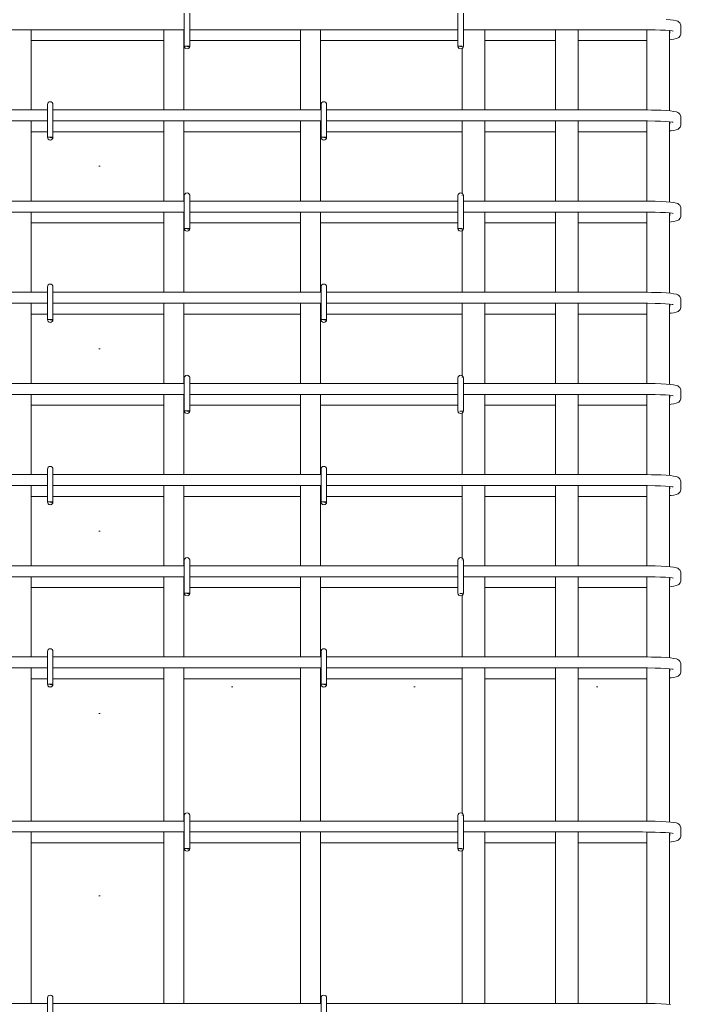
# Model space of a CAD drawing. Header units: millimetres. Extents: x 69109 to 82042, y -118926 to 7624.
# Tile 20 of 31: x 73835 to 74572, y 2587 to 3667. Entities that reach past the tile are written whole.
import ezdxf

# ---------------------------------------------------------------- set-up
doc = ezdxf.new("R2010")
doc.units = ezdxf.units.MM
doc.linetypes.add('ADSK_Линия разреза', pattern=[400, 0, -200, 0, -200])
doc.linetypes.add('ADSK_Пунктирная_п5', pattern=[100, 0, -100])
doc.layers.add('G-____-____-SYMB', color=111, linetype='ADSK_Пунктирная_п5', lineweight=20)
doc.layers.add('S-RBAR-____-OTLN', color=171, linetype='Continuous', lineweight=100)

msp = doc.modelspace()

# ---------------------------------------------------------------- hatches: boundary and pattern name
at = {"layer": 'S-RBAR-____-OTLN', "lineweight": 20}
for points in [[(74020.5273, 3637.302), (74021.1231, 3638), (74015.2253, 3638), (74018.2253, 3637.605)], [(74319.7253, 3637.4076), (74319.7253, 3638), (74315.2253, 3638), (74318.2253, 3637.605)], [(73870.5273, 3537.302), (73871.1231, 3538), (73865.2253, 3538), (73868.2253, 3537.605)], [(74170.5273, 3537.302), (74171.1231, 3538), (74165.2253, 3538), (74168.2253, 3537.605)], [(74020.5273, 3437.302), (74021.1231, 3438), (74015.2253, 3438), (74018.2253, 3437.605)], [(74319.7253, 3437.4076), (74319.7253, 3438), (74315.2253, 3438), (74318.2253, 3437.605)], [(73870.5273, 3337.302), (73871.1231, 3338), (73865.2253, 3338), (73868.2253, 3337.605)], [(74170.5273, 3337.302), (74171.1231, 3338), (74165.2253, 3338), (74168.2253, 3337.605)], [(74020.5273, 3237.302), (74021.1231, 3238), (74015.2253, 3238), (74018.2253, 3237.605)], [(74319.7253, 3237.4076), (74319.7253, 3238), (74317.2584, 3237.7323)], [(73870.5273, 3137.302), (73871.1231, 3138), (73865.2253, 3138), (73868.2253, 3137.605)], [(74170.5273, 3137.302), (74171.1231, 3138), (74165.2253, 3138), (74168.2253, 3137.605)], [(74020.5273, 3037.302), (74021.1231, 3038), (74015.2253, 3038), (74018.2253, 3037.605)], [(74319.7253, 3037.4076), (74319.7253, 3038), (74317.2584, 3037.7323), (74318.2253, 3037.605)], [(73870.5273, 2937.302), (73871.1231, 2938), (73865.2253, 2938), (73868.2253, 2937.605)], [(74170.5273, 2937.302), (74171.1231, 2938), (74165.2253, 2938), (74168.2253, 2937.605)], [(74020.5273, 2757.302), (74021.1231, 2758), (74015.2253, 2758), (74018.2253, 2757.605)], [(74319.7253, 2757.4076), (74319.7253, 2758), (74315.2253, 2758), (74318.2253, 2757.605)]]:
    msp.add_hatch(color=256, dxfattribs=at).paths.add_polyline_path(points)
h = msp.add_hatch(color=256, dxfattribs=at)
edge = h.paths.add_edge_path()
edge.add_arc((74018.2253, 3638), 3, 339.0594289, 360)
edge.add_line((74021.2253, 3638), (74018.2253, 3638))
edge.add_line((74018.2253, 3638), (74021.0272, 3636.9278))
h = msp.add_hatch(color=256, dxfattribs=at)
edge = h.paths.add_edge_path()
edge.add_arc((73868.2253, 3538), 3, 339.0594289, 360)
edge.add_line((73871.2253, 3538), (73868.2253, 3538))
edge.add_line((73868.2253, 3538), (73871.0272, 3536.9278))
h = msp.add_hatch(color=256, dxfattribs=at)
edge = h.paths.add_edge_path()
edge.add_arc((74168.2253, 3538), 3, 339.0594289, 360)
edge.add_line((74171.2253, 3538), (74168.2253, 3538))
edge.add_line((74168.2253, 3538), (74171.0272, 3536.9278))
h = msp.add_hatch(color=256, dxfattribs=at)
edge = h.paths.add_edge_path()
edge.add_arc((74018.2253, 3438), 3, 339.0594289, 360)
edge.add_line((74021.2253, 3438), (74018.2253, 3438))
edge.add_line((74018.2253, 3438), (74021.0272, 3436.9278))
h = msp.add_hatch(color=256, dxfattribs=at)
edge = h.paths.add_edge_path()
edge.add_arc((73868.2253, 3338), 3, 339.0594289, 360)
edge.add_line((73871.2253, 3338), (73868.2253, 3338))
edge.add_line((73868.2253, 3338), (73871.0272, 3336.9278))
h = msp.add_hatch(color=256, dxfattribs=at)
edge = h.paths.add_edge_path()
edge.add_arc((74168.2253, 3338), 3, 339.0594289, 360)
edge.add_line((74171.2253, 3338), (74168.2253, 3338))
edge.add_line((74168.2253, 3338), (74171.0272, 3336.9278))
h = msp.add_hatch(color=256, dxfattribs=at)
edge = h.paths.add_edge_path()
edge.add_arc((74018.2253, 3238), 3, 339.0594289, 360)
edge.add_line((74021.2253, 3238), (74018.2253, 3238))
edge.add_line((74018.2253, 3238), (74021.0272, 3236.9278))
h = msp.add_hatch(color=256, dxfattribs=at)
edge = h.paths.add_edge_path()
edge.add_arc((73868.2253, 3138), 3, 339.0594289, 360)
edge.add_line((73871.2253, 3138), (73868.2253, 3138))
edge.add_line((73868.2253, 3138), (73871.0272, 3136.9278))
h = msp.add_hatch(color=256, dxfattribs=at)
edge = h.paths.add_edge_path()
edge.add_arc((74168.2253, 3138), 3, 339.0594289, 360)
edge.add_line((74171.2253, 3138), (74168.2253, 3138))
edge.add_line((74168.2253, 3138), (74171.0272, 3136.9278))
h = msp.add_hatch(color=256, dxfattribs=at)
edge = h.paths.add_edge_path()
edge.add_arc((74018.2253, 3038), 3, 339.0594289, 360)
edge.add_line((74021.2253, 3038), (74018.2253, 3038))
edge.add_line((74018.2253, 3038), (74021.0272, 3036.9278))
h = msp.add_hatch(color=256, dxfattribs=at)
edge = h.paths.add_edge_path()
edge.add_arc((73868.2253, 2938), 3, 339.0594289, 360)
edge.add_line((73871.2253, 2938), (73868.2253, 2938))
edge.add_line((73868.2253, 2938), (73871.0272, 2936.9278))
h = msp.add_hatch(color=256, dxfattribs=at)
edge = h.paths.add_edge_path()
edge.add_arc((74168.2253, 2938), 3, 339.0594289, 360)
edge.add_line((74171.2253, 2938), (74168.2253, 2938))
edge.add_line((74168.2253, 2938), (74171.0272, 2936.9278))
h = msp.add_hatch(color=256, dxfattribs=at)
edge = h.paths.add_edge_path()
edge.add_arc((74018.2253, 2758), 3, 339.0594289, 360)
edge.add_line((74021.2253, 2758), (74018.2253, 2758))
edge.add_line((74018.2253, 2758), (74021.0272, 2756.9278))

# ---------------------------------------------------------------- linework, layer by layer
at = {"layer": 'G-____-____-SYMB', "linetype": 'ADSK_Линия разреза'}
for p, q in [((73922.1494, 7308.1402), (73922.1494, -1022.1016)), ((75268.2288, 2935.3738), (72545.9236, 2935.3738))]:
    msp.add_line(p, q, dxfattribs=at)
at = {"layer": 'S-RBAR-____-OTLN', "lineweight": 20}
for p, q in [((74015.2253, 3674), (74015.2253, 3638)), ((74021.2253, 3674), (74021.2253, 3638)), ((74315.2253, 3674), (74315.2253, 3638)), ((74321.2253, 3674), (74321.2253, 3638)), ((74548.2276, 3666.9537), (74543.5625, 3667.3162)), ((74551.5455, 3666.411), (74548.2276, 3666.9537)), ((74554.8634, 3665.8683), (74551.5455, 3666.411)), ((74556.2078, 3665.3185), (74554.8634, 3665.8683)), ((74557.5492, 3664.4166), (74556.2078, 3665.3185)), ((74558.4331, 3663.4835), (74557.5492, 3664.4166)), ((74558.8951, 3662.7946), (74558.4331, 3663.4835)), ((74559.6142, 3660.87), (74558.8951, 3662.7946)), ((74015.2253, 3656), (73651.7253, 3656)), ((73847.2253, 3656), (73847.2253, 3568)), ((73992.7253, 3568), (73992.7253, 3656)), ((74014.7253, 3568), (74014.7253, 3656)), ((74315.2253, 3656), (74021.2253, 3656)), ((74142.7253, 3568), (74142.7253, 3656)), ((74164.7253, 3568), (74164.7253, 3656)), ((74517.7253, 3656), (74321.2253, 3656)), ((74344.7253, 3656), (74344.7253, 3568)), ((74422.2253, 3656), (74422.2253, 3568)), ((74447.2253, 3656), (74447.2253, 3568)), ((74522.9509, 3655.9754), (74517.7253, 3656)), ((74522.2253, 3655.9789), (74522.2253, 3567.9789)), ((74531.3436, 3655.8275), (74522.9509, 3655.9754)), ((74537.4706, 3655.619), (74531.3436, 3655.8275)), ((74542.7997, 3655.3405), (74537.4706, 3655.619)), ((74547.0887, 3655.0079), (74542.7997, 3655.3405)), ((74550.0729, 3654.6541), (74547.0887, 3655.0079)), ((74547.2253, 3654.9917), (74547.2253, 3567.0316)), ((74547.7253, 3652.2932), (74547.7253, 3654.9324)), ((74551.1676, 3654.4491), (74550.0729, 3654.6541)), ((74558.8951, 3649.2054), (74559.6142, 3651.13)), ((74559.7253, 3659.7068), (74559.6142, 3660.87)), ((74559.6142, 3651.13), (74559.7253, 3652.2932)), ((74559.7253, 3652.2932), (74559.7253, 3659.7068)), ((73847.2253, 3644), (73992.7253, 3644)), ((74014.7253, 3644), (74015.2253, 3644)), ((74021.2253, 3644), (74142.7253, 3644)), ((74164.7253, 3644), (74315.2253, 3644)), ((74344.7253, 3644), (74422.2253, 3644)), ((74447.2253, 3644), (74517.7253, 3644)), ((74517.7253, 3644), (74522.2253, 3644.0211)), ((74547.2253, 3644.9856), (74548.9574, 3645.1709)), ((74548.9574, 3645.1709), (74551.8969, 3645.4853)), ((74551.8969, 3645.4853), (74554.3536, 3646.2578)), ((74554.3536, 3646.2578), (74556.8104, 3647.0303)), ((74556.8104, 3647.0303), (74557.5492, 3647.5834)), ((74557.5492, 3647.5834), (74558.8951, 3649.2054)), ((74021.1231, 3638), (74015.2253, 3638)), ((74015.2253, 3638), (74018.2253, 3637.605)), ((74021.2253, 3638), (74018.2253, 3638)), ((74018.2253, 3638), (74021.0272, 3636.9278)), ((74018.2253, 3637.605), (74020.5273, 3637.302)), ((74020.5273, 3637.302), (74021.1231, 3638)), ((74319.7253, 3638), (74315.2253, 3638)), ((74315.2253, 3638), (74318.2253, 3637.605)), ((74318.2253, 3637.605), (74319.7253, 3637.4076)), ((74319.7253, 3637.4076), (74319.7253, 3638)), ((74319.7253, 3638), (74319.7253, 3637.4076)), ((74319.7253, 3635.4019), (74319.7253, 3568)), ((73865.2253, 3568), (73651.7253, 3568)), ((73865.2253, 3574), (73865.2253, 3538)), ((73871.2253, 3574), (73871.2253, 3538)), ((74165.2253, 3568), (73871.2253, 3568)), ((74165.2253, 3574), (74165.2253, 3538)), ((74171.2253, 3574), (74171.2253, 3538)), ((74517.7253, 3568), (74171.2253, 3568)), ((74523.0643, 3567.9749), (74517.7253, 3568)), ((74527.3622, 3567.8991), (74523.0643, 3567.9749)), ((74531.6601, 3567.8234), (74527.3622, 3567.8991)), ((74537.9809, 3567.6081), (74531.6601, 3567.8234)), ((74543.5625, 3567.3162), (74537.9809, 3567.6081)), ((74548.2276, 3566.9537), (74543.5625, 3567.3162)), ((74551.5455, 3566.411), (74548.2276, 3566.9537)), ((74554.8634, 3565.8683), (74551.5455, 3566.411)), ((74556.2078, 3565.3185), (74554.8634, 3565.8683)), ((74557.5492, 3564.4166), (74556.2078, 3565.3185)), ((74558.4331, 3563.4835), (74557.5492, 3564.4166)), ((73865.2253, 3556), (73651.7253, 3556)), ((73847.2253, 3556), (73847.2253, 3468)), ((74165.0018, 3556), (73871.2253, 3556)), ((73992.7253, 3468), (73992.7253, 3556)), ((74014.7253, 3468), (74014.7253, 3556)), ((74142.7253, 3468), (74142.7253, 3556)), ((74164.7253, 3468), (74164.7253, 3556)), ((74517.7253, 3556), (74171.2253, 3556)), ((74319.7253, 3556), (74319.7253, 3476.5981)), ((74344.7253, 3556), (74344.7253, 3468)), ((74422.2253, 3556), (74422.2253, 3468)), ((74447.2253, 3556), (74447.2253, 3468)), ((74522.9509, 3555.9754), (74517.7253, 3556)), ((74522.2253, 3555.9789), (74522.2253, 3467.9789)), ((74531.3436, 3555.8275), (74522.9509, 3555.9754)), ((74537.4706, 3555.619), (74531.3436, 3555.8275)), ((74542.7997, 3555.3405), (74537.4706, 3555.619)), ((74547.0887, 3555.0079), (74542.7997, 3555.3405)), ((74550.0729, 3554.6541), (74547.0887, 3555.0079)), ((74547.2253, 3554.9917), (74547.2253, 3467.0316)), ((74547.7253, 3552.2932), (74547.7253, 3554.9324)), ((74551.1676, 3554.4491), (74550.0729, 3554.6541)), ((74558.8951, 3562.7946), (74558.4331, 3563.4835)), ((74559.6142, 3560.87), (74558.8951, 3562.7946)), ((74559.7253, 3559.7068), (74559.6142, 3560.87)), ((74559.7253, 3552.2932), (74559.7253, 3559.7068)), ((73847.2253, 3544), (73865.2253, 3544)), ((73871.2253, 3544), (73992.7253, 3544)), ((74014.7253, 3544), (74142.7253, 3544)), ((74171.2253, 3544), (74319.7253, 3544)), ((74344.7253, 3544), (74422.2253, 3544)), ((74447.2253, 3544), (74517.7253, 3544)), ((74517.7253, 3544), (74522.2253, 3544.0211)), ((74547.2253, 3544.9856), (74548.9574, 3545.1709)), ((74548.9574, 3545.1709), (74551.8969, 3545.4853)), ((74551.8969, 3545.4853), (74554.3536, 3546.2578)), ((74554.3536, 3546.2578), (74556.8104, 3547.0303)), ((74556.8104, 3547.0303), (74557.5492, 3547.5834)), ((74557.5492, 3547.5834), (74558.8951, 3549.2054)), ((74558.8951, 3549.2054), (74559.6142, 3551.13)), ((74559.6142, 3551.13), (74559.7253, 3552.2932)), ((73871.1231, 3538), (73865.2253, 3538)), ((73865.2253, 3538), (73868.2253, 3537.605)), ((73871.2253, 3538), (73868.2253, 3538)), ((73868.2253, 3538), (73871.0272, 3536.9278)), ((73868.2253, 3537.605), (73870.5273, 3537.302)), ((73870.5273, 3537.302), (73871.1231, 3538)), ((74171.1231, 3538), (74165.2253, 3538)), ((74165.2253, 3538), (74168.2253, 3537.605)), ((74171.2253, 3538), (74168.2253, 3538)), ((74168.2253, 3538), (74171.0272, 3536.9278)), ((74168.2253, 3537.605), (74170.5273, 3537.302)), ((74170.5273, 3537.302), (74171.1231, 3538)), ((74015.2253, 3468), (73651.7253, 3468)), ((74015.2253, 3474), (74015.2253, 3438)), ((74021.2253, 3474), (74021.2253, 3438)), ((74315.2253, 3468), (74021.2253, 3468)), ((74315.2253, 3474), (74315.2253, 3438)), ((74319.7253, 3474.5924), (74319.7253, 3474)), ((74321.2253, 3474), (74321.2253, 3438)), ((74517.7253, 3468), (74321.2253, 3468)), ((74523.0643, 3467.9749), (74517.7253, 3468)), ((74527.3622, 3467.8991), (74523.0643, 3467.9749)), ((74531.6601, 3467.8234), (74527.3622, 3467.8991)), ((74537.9809, 3467.6081), (74531.6601, 3467.8234)), ((74543.5625, 3467.3162), (74537.9809, 3467.6081)), ((74548.2276, 3466.9537), (74543.5625, 3467.3162)), ((74551.5455, 3466.411), (74548.2276, 3466.9537)), ((74554.8634, 3465.8683), (74551.5455, 3466.411)), ((74556.2078, 3465.3185), (74554.8634, 3465.8683)), ((74557.5492, 3464.4166), (74556.2078, 3465.3185)), ((74558.4331, 3463.4835), (74557.5492, 3464.4166)), ((74558.8951, 3462.7946), (74558.4331, 3463.4835)), ((74559.6142, 3460.87), (74558.8951, 3462.7946)), ((74559.7253, 3459.7068), (74559.6142, 3460.87)), ((74559.7253, 3452.2932), (74559.7253, 3459.7068)), ((74015.2253, 3456), (73651.7253, 3456)), ((73847.2253, 3456), (73847.2253, 3368)), ((73992.7253, 3368), (73992.7253, 3456)), ((74014.7253, 3368), (74014.7253, 3456)), ((74315.2253, 3456), (74021.2253, 3456)), ((74142.7253, 3368), (74142.7253, 3456)), ((74164.7253, 3368), (74164.7253, 3456)), ((74517.7253, 3456), (74321.2253, 3456)), ((74344.7253, 3456), (74344.7253, 3368)), ((74422.2253, 3456), (74422.2253, 3368)), ((74447.2253, 3456), (74447.2253, 3368)), ((74522.9509, 3455.9754), (74517.7253, 3456)), ((74522.2253, 3455.9789), (74522.2253, 3367.9789)), ((74531.3436, 3455.8275), (74522.9509, 3455.9754)), ((74537.4706, 3455.619), (74531.3436, 3455.8275)), ((74542.7997, 3455.3405), (74537.4706, 3455.619)), ((74547.0887, 3455.0079), (74542.7997, 3455.3405)), ((74550.0729, 3454.6541), (74547.0887, 3455.0079)), ((74547.2253, 3454.9917), (74547.2253, 3367.0316)), ((74547.7253, 3452.2932), (74547.7253, 3454.9324)), ((74548.9574, 3445.1709), (74551.8969, 3445.4853)), ((74551.1676, 3454.4491), (74550.0729, 3454.6541)), ((74551.8969, 3445.4853), (74554.3536, 3446.2578)), ((74554.3536, 3446.2578), (74556.8104, 3447.0303)), ((74556.8104, 3447.0303), (74557.5492, 3447.5834)), ((74557.5492, 3447.5834), (74558.8951, 3449.2054)), ((74558.8951, 3449.2054), (74559.6142, 3451.13)), ((74559.6142, 3451.13), (74559.7253, 3452.2932)), ((73847.2253, 3444), (73992.7253, 3444)), ((74014.7253, 3444), (74015.2253, 3444)), ((74021.1231, 3438), (74015.2253, 3438)), ((74015.2253, 3438), (74018.2253, 3437.605)), ((74021.2253, 3438), (74018.2253, 3438)), ((74018.2253, 3438), (74021.0272, 3436.9278)), ((74018.2253, 3437.605), (74020.5273, 3437.302)), ((74020.5273, 3437.302), (74021.1231, 3438)), ((74021.2253, 3444), (74142.7253, 3444)), ((74164.7253, 3444), (74315.2253, 3444)), ((74319.7253, 3438), (74315.2253, 3438)), ((74315.2253, 3438), (74318.2253, 3437.605)), ((74318.2253, 3437.605), (74319.7253, 3437.4076)), ((74319.7253, 3437.4076), (74319.7253, 3438)), ((74319.7253, 3438), (74319.7253, 3437.4076)), ((74319.7253, 3435.4019), (74319.7253, 3368)), ((74344.7253, 3444), (74422.2253, 3444)), ((74447.2253, 3444), (74517.7253, 3444)), ((74517.7253, 3444), (74522.2253, 3444.0211)), ((74547.2253, 3444.9856), (74548.9574, 3445.1709)), ((73865.2253, 3374), (73865.2253, 3338)), ((73871.2253, 3374), (73871.2253, 3338)), ((74165.2253, 3374), (74165.2253, 3338)), ((74171.2253, 3374), (74171.2253, 3338)), ((73865.2253, 3368), (73651.7253, 3368)), ((74165.0018, 3368), (73871.2253, 3368)), ((74517.7253, 3368), (74171.2253, 3368)), ((74523.0643, 3367.9749), (74517.7253, 3368)), ((74527.3622, 3367.8991), (74523.0643, 3367.9749)), ((74531.6601, 3367.8234), (74527.3622, 3367.8991)), ((74537.9809, 3367.6081), (74531.6601, 3367.8234)), ((74543.5625, 3367.3162), (74537.9809, 3367.6081)), ((74548.2276, 3366.9537), (74543.5625, 3367.3162)), ((74551.5455, 3366.411), (74548.2276, 3366.9537)), ((74554.8634, 3365.8683), (74551.5455, 3366.411)), ((74556.2078, 3365.3185), (74554.8634, 3365.8683)), ((74557.5492, 3364.4166), (74556.2078, 3365.3185)), ((74558.4331, 3363.4835), (74557.5492, 3364.4166)), ((74558.8951, 3362.7946), (74558.4331, 3363.4835)), ((74559.6142, 3360.87), (74558.8951, 3362.7946)), ((74559.7253, 3359.7068), (74559.6142, 3360.87)), ((74559.7253, 3352.2932), (74559.7253, 3359.7068)), ((73865.2253, 3356), (73651.7253, 3356)), ((73847.2253, 3356), (73847.2253, 3268)), ((74165.0018, 3356), (73871.2253, 3356)), ((73992.7253, 3268), (73992.7253, 3356)), ((74014.7253, 3268), (74014.7253, 3356)), ((74142.7253, 3268), (74142.7253, 3356)), ((74164.7253, 3268), (74164.7253, 3356)), ((74517.7253, 3356), (74171.2253, 3356)), ((74319.7253, 3356), (74319.7253, 3276.5981)), ((74344.7253, 3356), (74344.7253, 3268)), ((74422.2253, 3356), (74422.2253, 3268)), ((74447.2253, 3356), (74447.2253, 3268)), ((74522.9509, 3355.9754), (74517.7253, 3356)), ((74522.2253, 3355.9789), (74522.2253, 3267.9789)), ((74531.3436, 3355.8275), (74522.9509, 3355.9754)), ((74537.4706, 3355.619), (74531.3436, 3355.8275)), ((74542.7997, 3355.3405), (74537.4706, 3355.619)), ((74547.0887, 3355.0079), (74542.7997, 3355.3405)), ((74550.0729, 3354.6541), (74547.0887, 3355.0079)), ((74547.2253, 3354.9917), (74547.2253, 3267.0316)), ((74547.7253, 3352.2932), (74547.7253, 3354.9324)), ((74551.1676, 3354.4491), (74550.0729, 3354.6541)), ((74557.5492, 3347.5834), (74558.8951, 3349.2054)), ((74558.8951, 3349.2054), (74559.6142, 3351.13)), ((74559.6142, 3351.13), (74559.7253, 3352.2932)), ((73847.2253, 3344), (73865.2253, 3344)), ((73871.1231, 3338), (73865.2253, 3338)), ((73865.2253, 3338), (73868.2253, 3337.605)), ((73871.2253, 3338), (73868.2253, 3338)), ((73868.2253, 3338), (73871.0272, 3336.9278)), ((73868.2253, 3337.605), (73870.5273, 3337.302)), ((73870.5273, 3337.302), (73871.1231, 3338)), ((73871.2253, 3344), (73992.7253, 3344)), ((74014.7253, 3344), (74142.7253, 3344)), ((74171.1231, 3338), (74165.2253, 3338)), ((74165.2253, 3338), (74168.2253, 3337.605)), ((74171.2253, 3338), (74168.2253, 3338)), ((74168.2253, 3338), (74171.0272, 3336.9278)), ((74168.2253, 3337.605), (74170.5273, 3337.302)), ((74170.5273, 3337.302), (74171.1231, 3338)), ((74171.2253, 3344), (74319.7253, 3344)), ((74344.7253, 3344), (74422.2253, 3344)), ((74447.2253, 3344), (74517.7253, 3344)), ((74517.7253, 3344), (74522.2253, 3344.0211)), ((74547.2253, 3344.9856), (74548.9574, 3345.1709)), ((74548.9574, 3345.1709), (74551.8969, 3345.4853)), ((74551.8969, 3345.4853), (74554.3536, 3346.2578)), ((74554.3536, 3346.2578), (74556.8104, 3347.0303)), ((74556.8104, 3347.0303), (74557.5492, 3347.5834)), ((74015.2253, 3274), (74015.2253, 3238)), ((74021.2253, 3274), (74021.2253, 3238)), ((74315.2253, 3274), (74315.2253, 3238)), ((74319.7253, 3274.5924), (74319.7253, 3274)), ((74321.2253, 3274), (74321.2253, 3238)), ((74015.2253, 3268), (73651.7253, 3268)), ((74315.2253, 3268), (74021.2253, 3268)), ((74517.7253, 3268), (74321.2253, 3268)), ((74523.0643, 3267.9749), (74517.7253, 3268)), ((74527.3622, 3267.8991), (74523.0643, 3267.9749)), ((74531.6601, 3267.8234), (74527.3622, 3267.8991)), ((74537.9809, 3267.6081), (74531.6601, 3267.8234)), ((74543.5625, 3267.3162), (74537.9809, 3267.6081)), ((74548.2276, 3266.9537), (74543.5625, 3267.3162)), ((74551.5455, 3266.411), (74548.2276, 3266.9537)), ((74554.8634, 3265.8683), (74551.5455, 3266.411)), ((74556.2078, 3265.3185), (74554.8634, 3265.8683)), ((74557.5492, 3264.4166), (74556.2078, 3265.3185)), ((74558.4331, 3263.4835), (74557.5492, 3264.4166)), ((74558.8951, 3262.7946), (74558.4331, 3263.4835)), ((74559.6142, 3260.87), (74558.8951, 3262.7946)), ((74015.2253, 3256), (73651.7253, 3256)), ((73847.2253, 3256), (73847.2253, 3168)), ((73992.7253, 3168), (73992.7253, 3256)), ((74014.7253, 3168), (74014.7253, 3256)), ((74315.2253, 3256), (74021.2253, 3256)), ((74142.7253, 3168), (74142.7253, 3256)), ((74164.7253, 3168), (74164.7253, 3256)), ((74517.7253, 3256), (74321.2253, 3256)), ((74344.7253, 3256), (74344.7253, 3168)), ((74422.2253, 3256), (74422.2253, 3168)), ((74447.2253, 3256), (74447.2253, 3168)), ((74522.9509, 3255.9754), (74517.7253, 3256)), ((74522.2253, 3255.9789), (74522.2253, 3167.9789)), ((74531.3436, 3255.8275), (74522.9509, 3255.9754)), ((74537.4706, 3255.619), (74531.3436, 3255.8275)), ((74542.7997, 3255.3405), (74537.4706, 3255.619)), ((74547.0887, 3255.0079), (74542.7997, 3255.3405)), ((74550.0729, 3254.6541), (74547.0887, 3255.0079)), ((74547.2253, 3254.9917), (74547.2253, 3167.0316)), ((74547.7253, 3252.2932), (74547.7253, 3254.9324)), ((74551.1676, 3254.4491), (74550.0729, 3254.6541)), ((74558.8951, 3249.2054), (74559.6142, 3251.13)), ((74559.7253, 3259.7068), (74559.6142, 3260.87)), ((74559.6142, 3251.13), (74559.7253, 3252.2932)), ((74559.7253, 3252.2932), (74559.7253, 3259.7068)), ((73847.2253, 3244), (73992.7253, 3244)), ((74014.7253, 3244), (74015.2253, 3244)), ((74021.2253, 3244), (74142.7253, 3244)), ((74164.7253, 3244), (74315.2253, 3244)), ((74344.7253, 3244), (74422.2253, 3244)), ((74447.2253, 3244), (74517.7253, 3244)), ((74517.7253, 3244), (74522.2253, 3244.0211)), ((74547.2253, 3244.9856), (74548.9574, 3245.1709)), ((74548.9574, 3245.1709), (74551.8969, 3245.4853)), ((74551.8969, 3245.4853), (74554.3536, 3246.2578)), ((74554.3536, 3246.2578), (74556.8104, 3247.0303)), ((74556.8104, 3247.0303), (74557.5492, 3247.5834)), ((74557.5492, 3247.5834), (74558.8951, 3249.2054)), ((74021.1231, 3238), (74015.2253, 3238)), ((74015.2253, 3238), (74018.2253, 3237.605)), ((74021.2253, 3238), (74018.2253, 3238)), ((74018.2253, 3238), (74021.0272, 3236.9278)), ((74018.2253, 3237.605), (74020.5273, 3237.302)), ((74020.5273, 3237.302), (74021.1231, 3238)), ((74319.7253, 3238), (74317.2584, 3237.7323)), ((74317.2584, 3237.7323), (74319.7253, 3237.4076)), ((74319.7253, 3237.4076), (74319.7253, 3238)), ((74319.7253, 3238), (74319.7253, 3237.4076)), ((74319.7253, 3235.4019), (74319.7253, 3168)), ((73865.2253, 3168), (73651.7253, 3168)), ((73865.2253, 3174), (73865.2253, 3138)), ((73871.2253, 3174), (73871.2253, 3138)), ((74165.0018, 3168), (73871.2253, 3168)), ((74165.2253, 3174), (74165.2253, 3138)), ((74171.2253, 3174), (74171.2253, 3138)), ((74517.7253, 3168), (74171.2253, 3168)), ((74523.0643, 3167.9749), (74517.7253, 3168)), ((74527.3622, 3167.8991), (74523.0643, 3167.9749)), ((74531.6601, 3167.8234), (74527.3622, 3167.8991)), ((74537.9809, 3167.6081), (74531.6601, 3167.8234)), ((74543.5625, 3167.3162), (74537.9809, 3167.6081)), ((74548.2276, 3166.9537), (74543.5625, 3167.3162)), ((74551.5455, 3166.411), (74548.2276, 3166.9537)), ((74554.8634, 3165.8683), (74551.5455, 3166.411)), ((74556.2078, 3165.3185), (74554.8634, 3165.8683)), ((74557.5492, 3164.4166), (74556.2078, 3165.3185)), ((74558.4331, 3163.4835), (74557.5492, 3164.4166)), ((73865.2253, 3156), (73651.7253, 3156)), ((73847.2253, 3156), (73847.2253, 3068)), ((74165.0018, 3156), (73871.2253, 3156)), ((73992.7253, 3068), (73992.7253, 3156)), ((74014.7253, 3068), (74014.7253, 3156)), ((74142.7253, 3068), (74142.7253, 3156)), ((74164.7253, 3068), (74164.7253, 3156)), ((74517.7253, 3156), (74171.2253, 3156)), ((74319.7253, 3156), (74319.7253, 3076.5981)), ((74344.7253, 3156), (74344.7253, 3068)), ((74422.2253, 3156), (74422.2253, 3068)), ((74447.2253, 3156), (74447.2253, 3068)), ((74522.9509, 3155.9754), (74517.7253, 3156)), ((74522.2253, 3155.9789), (74522.2253, 3067.9789)), ((74531.3436, 3155.8275), (74522.9509, 3155.9754)), ((74537.4706, 3155.619), (74531.3436, 3155.8275)), ((74542.7997, 3155.3405), (74537.4706, 3155.619)), ((74547.0887, 3155.0079), (74542.7997, 3155.3405)), ((74550.0729, 3154.6541), (74547.0887, 3155.0079)), ((74547.2253, 3154.9917), (74547.2253, 3067.0316)), ((74547.7253, 3152.2932), (74547.7253, 3154.9324)), ((74551.1676, 3154.4491), (74550.0729, 3154.6541)), ((74558.8951, 3162.7946), (74558.4331, 3163.4835)), ((74559.6142, 3160.87), (74558.8951, 3162.7946)), ((74559.7253, 3159.7068), (74559.6142, 3160.87)), ((74559.7253, 3152.2932), (74559.7253, 3159.7068)), ((73847.2253, 3144), (73865.2253, 3144)), ((73871.2253, 3144), (73992.7253, 3144)), ((74014.7253, 3144), (74142.7253, 3144)), ((74164.7253, 3144), (74165.2253, 3144)), ((74171.2253, 3144), (74319.7253, 3144)), ((74344.7253, 3144), (74422.2253, 3144)), ((74447.2253, 3144), (74517.7253, 3144)), ((74517.7253, 3144), (74522.2253, 3144.0211)), ((74547.2253, 3144.9856), (74548.9574, 3145.1709)), ((74548.9574, 3145.1709), (74551.8969, 3145.4853)), ((74551.8969, 3145.4853), (74554.3536, 3146.2578)), ((74554.3536, 3146.2578), (74556.8104, 3147.0303)), ((74556.8104, 3147.0303), (74557.5492, 3147.5834)), ((74557.5492, 3147.5834), (74558.8951, 3149.2054)), ((74558.8951, 3149.2054), (74559.6142, 3151.13)), ((74559.6142, 3151.13), (74559.7253, 3152.2932)), ((73871.1231, 3138), (73865.2253, 3138)), ((73865.2253, 3138), (73868.2253, 3137.605)), ((73871.2253, 3138), (73868.2253, 3138)), ((73868.2253, 3138), (73871.0272, 3136.9278)), ((73868.2253, 3137.605), (73870.5273, 3137.302)), ((73870.5273, 3137.302), (73871.1231, 3138)), ((74171.1231, 3138), (74165.2253, 3138)), ((74165.2253, 3138), (74168.2253, 3137.605)), ((74171.2253, 3138), (74168.2253, 3138)), ((74168.2253, 3138), (74171.0272, 3136.9278)), ((74168.2253, 3137.605), (74170.5273, 3137.302)), ((74170.5273, 3137.302), (74171.1231, 3138)), ((74015.2253, 3068), (73651.7253, 3068)), ((74015.2253, 3074), (74015.2253, 3038)), ((74021.2253, 3074), (74021.2253, 3038)), ((74315.2253, 3068), (74021.2253, 3068)), ((74315.2253, 3074), (74315.2253, 3038)), ((74319.7253, 3074.5924), (74319.7253, 3074)), ((74321.2253, 3074), (74321.2253, 3038)), ((74517.7253, 3068), (74321.2253, 3068)), ((74523.0643, 3067.9749), (74517.7253, 3068)), ((74527.3622, 3067.8991), (74523.0643, 3067.9749)), ((74531.6601, 3067.8234), (74527.3622, 3067.8991)), ((74537.9809, 3067.6081), (74531.6601, 3067.8234)), ((74543.5625, 3067.3162), (74537.9809, 3067.6081)), ((74548.2276, 3066.9537), (74543.5625, 3067.3162)), ((74551.5455, 3066.411), (74548.2276, 3066.9537)), ((74554.8634, 3065.8683), (74551.5455, 3066.411)), ((74556.2078, 3065.3185), (74554.8634, 3065.8683)), ((74557.5492, 3064.4166), (74556.2078, 3065.3185)), ((74558.4331, 3063.4835), (74557.5492, 3064.4166)), ((74558.8951, 3062.7946), (74558.4331, 3063.4835)), ((74559.6142, 3060.87), (74558.8951, 3062.7946)), ((74559.7253, 3059.7068), (74559.6142, 3060.87)), ((74559.7253, 3052.2932), (74559.7253, 3059.7068)), ((74015.2253, 3056), (73651.7253, 3056)), ((73847.2253, 3056), (73847.2253, 2968)), ((73992.7253, 2968), (73992.7253, 3056)), ((74014.7253, 2968), (74014.7253, 3056)), ((74315.2253, 3056), (74021.2253, 3056)), ((74142.7253, 2968), (74142.7253, 3056)), ((74164.7253, 2968), (74164.7253, 3056)), ((74517.7253, 3056), (74321.2253, 3056)), ((74344.7253, 3056), (74344.7253, 2968)), ((74422.2253, 3056), (74422.2253, 2968)), ((74447.2253, 3056), (74447.2253, 2968)), ((74522.9509, 3055.9754), (74517.7253, 3056)), ((74522.2253, 3055.9789), (74522.2253, 2967.9789)), ((74531.3436, 3055.8275), (74522.9509, 3055.9754)), ((74537.4706, 3055.619), (74531.3436, 3055.8275)), ((74542.7997, 3055.3405), (74537.4706, 3055.619)), ((74547.0887, 3055.0079), (74542.7997, 3055.3405)), ((74550.0729, 3054.6541), (74547.0887, 3055.0079)), ((74547.2253, 3054.9917), (74547.2253, 2967.0316)), ((74547.7253, 3052.2932), (74547.7253, 3054.9324)), ((74551.1676, 3054.4491), (74550.0729, 3054.6541)), ((74551.8969, 3045.4853), (74554.3536, 3046.2578)), ((74554.3536, 3046.2578), (74556.8104, 3047.0303)), ((74556.8104, 3047.0303), (74557.5492, 3047.5834)), ((74557.5492, 3047.5834), (74558.8951, 3049.2054)), ((74558.8951, 3049.2054), (74559.6142, 3051.13)), ((74559.6142, 3051.13), (74559.7253, 3052.2932)), ((73847.2253, 3044), (73992.7253, 3044)), ((74014.7253, 3044), (74015.2253, 3044)), ((74021.1231, 3038), (74015.2253, 3038)), ((74015.2253, 3038), (74018.2253, 3037.605)), ((74021.2253, 3038), (74018.2253, 3038)), ((74018.2253, 3038), (74021.0272, 3036.9278)), ((74018.2253, 3037.605), (74020.5273, 3037.302)), ((74020.5273, 3037.302), (74021.1231, 3038)), ((74021.2253, 3044), (74142.7253, 3044)), ((74164.7253, 3044), (74315.2253, 3044)), ((74319.7253, 3038), (74317.2584, 3037.7323)), ((74317.2584, 3037.7323), (74318.2253, 3037.605)), ((74318.2253, 3037.605), (74319.7253, 3037.4076)), ((74319.7253, 3037.4076), (74319.7253, 3038)), ((74319.7253, 3038), (74319.7253, 3037.4076)), ((74319.7253, 3035.4019), (74319.7253, 2968)), ((74344.7253, 3044), (74422.2253, 3044)), ((74447.2253, 3044), (74517.7253, 3044)), ((74517.7253, 3044), (74522.2253, 3044.0211)), ((74547.2253, 3044.9856), (74548.9574, 3045.1709)), ((74548.9574, 3045.1709), (74551.8969, 3045.4853)), ((73865.2253, 2974), (73865.2253, 2938)), ((73871.2253, 2974), (73871.2253, 2938)), ((74165.2253, 2974), (74165.2253, 2938)), ((74171.2253, 2974), (74171.2253, 2938)), ((73865.2253, 2968), (73651.7253, 2968)), ((74165.0018, 2968), (73871.2253, 2968)), ((74517.7253, 2968), (74171.2253, 2968)), ((74523.0643, 2967.9749), (74517.7253, 2968)), ((74527.3622, 2967.8991), (74523.0643, 2967.9749)), ((74531.6601, 2967.8234), (74527.3622, 2967.8991)), ((74537.9809, 2967.6081), (74531.6601, 2967.8234)), ((74543.5625, 2967.3162), (74537.9809, 2967.6081)), ((74548.2276, 2966.9537), (74543.5625, 2967.3162)), ((74551.5455, 2966.411), (74548.2276, 2966.9537)), ((74554.8634, 2965.8683), (74551.5455, 2966.411)), ((74556.2078, 2965.3185), (74554.8634, 2965.8683)), ((74557.5492, 2964.4166), (74556.2078, 2965.3185)), ((74558.4331, 2963.4835), (74557.5492, 2964.4166)), ((74558.8951, 2962.7946), (74558.4331, 2963.4835)), ((74559.6142, 2960.87), (74558.8951, 2962.7946)), ((74559.7253, 2959.7068), (74559.6142, 2960.87)), ((74559.7253, 2952.2932), (74559.7253, 2959.7068)), ((73865.2253, 2956), (73651.7253, 2956)), ((73847.2253, 2956), (73847.2253, 2788)), ((74165.0018, 2956), (73871.2253, 2956)), ((73992.7253, 2788), (73992.7253, 2956)), ((74014.7253, 2788), (74014.7253, 2956)), ((74142.7253, 2788), (74142.7253, 2956)), ((74164.7253, 2788), (74164.7253, 2956)), ((74517.7253, 2956), (74171.2253, 2956)), ((74319.7253, 2956), (74319.7253, 2796.5981)), ((74344.7253, 2956), (74344.7253, 2788)), ((74422.2253, 2956), (74422.2253, 2788)), ((74447.2253, 2956), (74447.2253, 2788)), ((74522.9509, 2955.9754), (74517.7253, 2956)), ((74522.2253, 2955.9789), (74522.2253, 2787.9789)), ((74531.3436, 2955.8275), (74522.9509, 2955.9754)), ((74537.4706, 2955.619), (74531.3436, 2955.8275)), ((74542.7997, 2955.3405), (74537.4706, 2955.619)), ((74547.0887, 2955.0079), (74542.7997, 2955.3405)), ((74550.0729, 2954.6541), (74547.0887, 2955.0079)), ((74547.2253, 2954.9917), (74547.2253, 2787.0316)), ((74547.7253, 2952.2932), (74547.7253, 2954.9324)), ((74551.1676, 2954.4491), (74550.0729, 2954.6541)), ((74557.5492, 2947.5834), (74558.8951, 2949.2054)), ((74558.8951, 2949.2054), (74559.6142, 2951.13)), ((74559.6142, 2951.13), (74559.7253, 2952.2932)), ((73847.2253, 2944), (73865.2253, 2944)), ((73871.1231, 2938), (73865.2253, 2938)), ((73865.2253, 2938), (73868.2253, 2937.605)), ((73871.2253, 2938), (73868.2253, 2938)), ((73868.2253, 2938), (73871.0272, 2936.9278)), ((73868.2253, 2937.605), (73870.5273, 2937.302)), ((73870.5273, 2937.302), (73871.1231, 2938)), ((73871.2253, 2944), (73992.7253, 2944)), ((74014.7253, 2944), (74142.7253, 2944)), ((74171.1231, 2938), (74165.2253, 2938)), ((74165.2253, 2938), (74168.2253, 2937.605)), ((74171.2253, 2938), (74168.2253, 2938)), ((74168.2253, 2938), (74171.0272, 2936.9278)), ((74168.2253, 2937.605), (74170.5273, 2937.302)), ((74170.5273, 2937.302), (74171.1231, 2938)), ((74171.2253, 2944), (74319.7253, 2944)), ((74344.7253, 2944), (74422.2253, 2944)), ((74447.2253, 2944), (74517.7253, 2944)), ((74517.7253, 2944), (74522.2253, 2944.0211)), ((74547.2253, 2944.9856), (74548.9574, 2945.1709)), ((74548.9574, 2945.1709), (74551.8969, 2945.4853)), ((74551.8969, 2945.4853), (74554.3536, 2946.2578)), ((74554.3536, 2946.2578), (74556.8104, 2947.0303)), ((74556.8104, 2947.0303), (74557.5492, 2947.5834)), ((74015.2253, 2788), (73651.7253, 2788)), ((74015.2253, 2794), (74015.2253, 2758)), ((74021.2253, 2794), (74021.2253, 2758)), ((74315.2253, 2788), (74021.2253, 2788)), ((74315.2253, 2794), (74315.2253, 2758)), ((74319.7253, 2794.5924), (74319.7253, 2794)), ((74321.2253, 2794), (74321.2253, 2758)), ((74517.7253, 2788), (74321.2253, 2788)), ((74523.0643, 2787.9749), (74517.7253, 2788)), ((74527.3622, 2787.8991), (74523.0643, 2787.9749)), ((74531.6601, 2787.8234), (74527.3622, 2787.8991)), ((74537.9809, 2787.6081), (74531.6601, 2787.8234)), ((74543.5625, 2787.3162), (74537.9809, 2787.6081)), ((74548.2276, 2786.9537), (74543.5625, 2787.3162)), ((74551.5455, 2786.411), (74548.2276, 2786.9537)), ((74554.8634, 2785.8683), (74551.5455, 2786.411)), ((74015.2253, 2776), (73651.7253, 2776)), ((73847.2253, 2776), (73847.2253, 2588)), ((73992.7253, 2588), (73992.7253, 2776)), ((74014.7253, 2588), (74014.7253, 2776)), ((74315.2253, 2776), (74021.2253, 2776)), ((74142.7253, 2588), (74142.7253, 2776)), ((74164.7253, 2588), (74164.7253, 2776)), ((74517.7253, 2776), (74321.2253, 2776)), ((74344.7253, 2776), (74344.7253, 2588)), ((74422.2253, 2776), (74422.2253, 2588)), ((74447.2253, 2776), (74447.2253, 2588)), ((74522.9509, 2775.9754), (74517.7253, 2776)), ((74522.2253, 2775.9789), (74522.2253, 2587.9789)), ((74531.3436, 2775.8275), (74522.9509, 2775.9754)), ((74537.4706, 2775.619), (74531.3436, 2775.8275)), ((74542.7997, 2775.3405), (74537.4706, 2775.619)), ((74556.2078, 2785.3185), (74554.8634, 2785.8683)), ((74557.5492, 2784.4166), (74556.2078, 2785.3185)), ((74558.4331, 2783.4835), (74557.5492, 2784.4166)), ((74558.8951, 2782.7946), (74558.4331, 2783.4835)), ((74559.6142, 2780.87), (74558.8951, 2782.7946)), ((74559.7253, 2779.7068), (74559.6142, 2780.87)), ((74559.7253, 2772.2932), (74559.7253, 2779.7068)), ((74547.0887, 2775.0079), (74542.7997, 2775.3405)), ((74550.0729, 2774.6541), (74547.0887, 2775.0079)), ((74547.2253, 2774.9917), (74547.2253, 2587.0316)), ((74547.2253, 2764.9856), (74548.9574, 2765.1709)), ((74547.7253, 2772.2932), (74547.7253, 2774.9324)), ((74548.9574, 2765.1709), (74551.8969, 2765.4853)), ((74551.1676, 2774.4491), (74550.0729, 2774.6541)), ((74551.8969, 2765.4853), (74554.3536, 2766.2578)), ((74554.3536, 2766.2578), (74556.8104, 2767.0303)), ((74556.8104, 2767.0303), (74557.5492, 2767.5834)), ((74557.5492, 2767.5834), (74558.8951, 2769.2054)), ((74558.8951, 2769.2054), (74559.6142, 2771.13)), ((74559.6142, 2771.13), (74559.7253, 2772.2932)), ((73847.2253, 2764), (73992.7253, 2764)), ((74014.7253, 2764), (74015.2253, 2764)), ((74021.1231, 2758), (74015.2253, 2758)), ((74015.2253, 2758), (74018.2253, 2757.605)), ((74021.2253, 2758), (74018.2253, 2758)), ((74018.2253, 2758), (74021.0272, 2756.9278)), ((74018.2253, 2757.605), (74020.5273, 2757.302)), ((74020.5273, 2757.302), (74021.1231, 2758)), ((74021.2253, 2764), (74142.7253, 2764)), ((74164.7253, 2764), (74315.2253, 2764)), ((74319.7253, 2758), (74315.2253, 2758)), ((74315.2253, 2758), (74318.2253, 2757.605)), ((74318.2253, 2757.605), (74319.7253, 2757.4076)), ((74319.7253, 2757.4076), (74319.7253, 2758)), ((74319.7253, 2758), (74319.7253, 2757.4076)), ((74319.7253, 2755.4019), (74319.7253, 2588)), ((74344.7253, 2764), (74422.2253, 2764)), ((74447.2253, 2764), (74517.7253, 2764)), ((74517.7253, 2764), (74522.2253, 2764.0211)), ((73865.2253, 2594), (73865.2253, 2558)), ((73871.2253, 2594), (73871.2253, 2558)), ((74165.2253, 2594), (74165.2253, 2558)), ((74171.2253, 2594), (74171.2253, 2558)), ((73865.2253, 2588), (73651.7253, 2588)), ((74165.0018, 2588), (73871.2253, 2588)), ((74517.7253, 2588), (74171.2253, 2588)), ((74523.0643, 2587.9749), (74517.7253, 2588)), ((74527.3622, 2587.8991), (74523.0643, 2587.9749)), ((74531.6601, 2587.8234), (74527.3622, 2587.8991)), ((74537.9809, 2587.6081), (74531.6601, 2587.8234)), ((74543.5625, 2587.3162), (74537.9809, 2587.6081)), ((74548.2276, 2586.9537), (74543.5625, 2587.3162))]:
    msp.add_line(p, q, dxfattribs=at)
for centre, start, end in [((74018.2253, 3638), 180, 360), ((74018.2253, 3638), 210, 240), ((74018.2253, 3638), 300, 330), ((74018.2253, 3638), 339.0594289, 0), ((74018.2253, 3638), 345, 360), ((74318.2253, 3638), 180, 0), ((74318.2253, 3638), 210, 240), ((73868.2253, 3574), 0, 180), ((73868.2253, 3574), 120, 150), ((73868.2253, 3574), 30, 60), ((74168.2253, 3574), 0, 180), ((74168.2253, 3574), 120, 150), ((74168.2253, 3574), 30, 60), ((73868.2253, 3574), 0, 15), ((74168.2253, 3574), 0, 15), ((73868.2253, 3538), 180, 360), ((73868.2253, 3538), 210, 240), ((73868.2253, 3538), 300, 330), ((73868.2253, 3538), 339.0594289, 0), ((73868.2253, 3538), 345, 360), ((74168.2253, 3538), 180, 0), ((74168.2253, 3538), 210, 240), ((74168.2253, 3538), 300, 330), ((74168.2253, 3538), 339.0594289, 0), ((74168.2253, 3538), 345, 0), ((74018.2253, 3474), 0, 180), ((74018.2253, 3474), 120, 150), ((74018.2253, 3474), 30, 60), ((74018.2253, 3474), 0, 15), ((74318.2253, 3474), 0, 180), ((74318.2253, 3474), 120, 150), ((74018.2253, 3438), 180, 360), ((74018.2253, 3438), 210, 240), ((74018.2253, 3438), 300, 330), ((74018.2253, 3438), 339.0594289, 0), ((74018.2253, 3438), 345, 360), ((74318.2253, 3438), 180, 0), ((74318.2253, 3438), 210, 240), ((73868.2253, 3374), 0, 180), ((73868.2253, 3374), 120, 150), ((73868.2253, 3374), 30, 60), ((73868.2253, 3374), 0, 15), ((74168.2253, 3374), 0, 180), ((74168.2253, 3374), 120, 150), ((74168.2253, 3374), 30, 60), ((74168.2253, 3374), 0, 15), ((73868.2253, 3338), 180, 360), ((73868.2253, 3338), 339.0594289, 0), ((73868.2253, 3338), 345, 360), ((74168.2253, 3338), 180, 0), ((74168.2253, 3338), 339.0594289, 0), ((74168.2253, 3338), 345, 0), ((73868.2253, 3338), 210, 240), ((73868.2253, 3338), 300, 330), ((74168.2253, 3338), 210, 240), ((74168.2253, 3338), 300, 330), ((74018.2253, 3274), 0, 180), ((74018.2253, 3274), 120, 150), ((74018.2253, 3274), 30, 60), ((74018.2253, 3274), 0, 15), ((74318.2253, 3274), 0, 180), ((74318.2253, 3274), 120, 150), ((74018.2253, 3238), 180, 360), ((74018.2253, 3238), 210.2878443, 240), ((74018.2253, 3238), 300, 329.7121557), ((74018.2253, 3238), 339.0594289, 0), ((74018.2253, 3238), 345, 360), ((74318.2253, 3238), 180, 0), ((74318.2253, 3238), 210.2878443, 240), ((73868.2253, 3174), 0, 180), ((73868.2253, 3174), 120, 150), ((73868.2253, 3174), 30, 60), ((74168.2253, 3174), 0, 180), ((74168.2253, 3174), 120, 150), ((74168.2253, 3174), 30, 60), ((73868.2253, 3174), 0, 15), ((74168.2253, 3174), 0, 15), ((73868.2253, 3138), 180, 360), ((73868.2253, 3138), 210, 240), ((73868.2253, 3138), 300, 330), ((73868.2253, 3138), 339.0594289, 0), ((73868.2253, 3138), 345, 360), ((74168.2253, 3138), 180, 0), ((74168.2253, 3138), 210, 240), ((74168.2253, 3138), 300, 330), ((74168.2253, 3138), 339.0594289, 0), ((74168.2253, 3138), 345, 0), ((74018.2253, 3074), 0, 180), ((74018.2253, 3074), 120, 150), ((74018.2253, 3074), 30, 60), ((74018.2253, 3074), 0, 15), ((74318.2253, 3074), 0, 180), ((74318.2253, 3074), 120, 150), ((74018.2253, 3038), 180, 360), ((74018.2253, 3038), 210, 240), ((74018.2253, 3038), 300, 330), ((74018.2253, 3038), 339.0594289, 0), ((74018.2253, 3038), 345, 360), ((74318.2253, 3038), 180, 0), ((74318.2253, 3038), 210, 240), ((73868.2253, 2974), 0, 180), ((73868.2253, 2974), 120, 150), ((73868.2253, 2974), 30, 60), ((73868.2253, 2974), 0, 15), ((74168.2253, 2974), 0, 180), ((74168.2253, 2974), 120, 150), ((74168.2253, 2974), 30, 60), ((74168.2253, 2974), 0, 15), ((73868.2253, 2938), 180, 360), ((73868.2253, 2938), 339.0594289, 0), ((73868.2253, 2938), 345, 360), ((74168.2253, 2938), 180, 0), ((74168.2253, 2938), 339.0594289, 0), ((74168.2253, 2938), 345, 0), ((73868.2253, 2938), 210, 240), ((73868.2253, 2938), 300, 330), ((74168.2253, 2938), 210, 240), ((74168.2253, 2938), 300, 330), ((74018.2253, 2794), 0, 180), ((74018.2253, 2794), 120, 144.8118204), ((74018.2253, 2794), 35.1881796, 60), ((74018.2253, 2794), 0, 15), ((74318.2253, 2794), 0, 180), ((74318.2253, 2794), 120, 144.8118204), ((74018.2253, 2758), 180, 360), ((74018.2253, 2758), 210, 240), ((74018.2253, 2758), 300, 330), ((74018.2253, 2758), 339.0594289, 0), ((74018.2253, 2758), 345, 360), ((74318.2253, 2758), 180, 0), ((74318.2253, 2758), 210, 240), ((73868.2253, 2594), 0, 180), ((73868.2253, 2594), 120, 150), ((73868.2253, 2594), 30, 60), ((73868.2253, 2594), 0, 15), ((74168.2253, 2594), 0, 180), ((74168.2253, 2594), 120, 150), ((74168.2253, 2594), 30, 60), ((74168.2253, 2594), 0, 15)]:
    msp.add_arc(centre, 3, start, end, dxfattribs=at)

doc.saveas('drawing.dxf')
